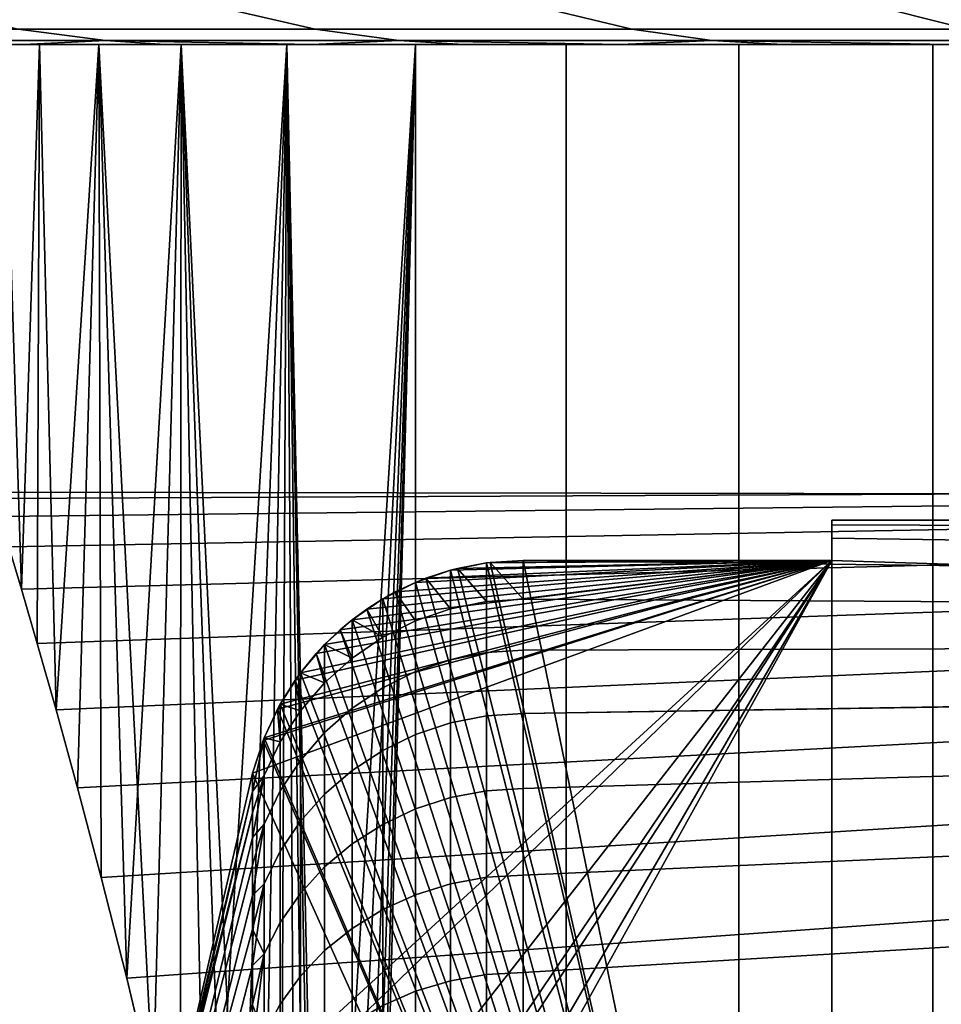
# Model space of a CAD drawing. Header units: metres. Extents: x -109 to 109, y -100 to 58.
# Tile 105 of 256: x -89.45 to -87.8, y 46.09 to 47.84. Entities that reach past the tile are written whole.
import ezdxf

# ---------------------------------------------------------------- set-up
doc = ezdxf.new("R2010")
doc.units = ezdxf.units.M
doc.layers.add('solid_21_062_100_XXX', color=7, linetype='CONTINUOUS')

msp = doc.modelspace()

# ---------------------------------------------------------------- linework, layer by layer
at = {"layer": 'solid_21_062_100_XXX'}
for points in [[(-89.608383, 47.861267, -9.738755), (-89.071487, 47.861267, -10.422609), (-88.923172, 47.827278, -10.299646), (-89.453735, 47.827278, -9.62386)], [(-89.071487, 47.861267, 10.422609), (-89.608383, 47.861267, 9.738755), (-89.453735, 47.827278, 9.62386), (-88.923172, 47.827278, 10.299646)], [(-89.071487, 47.861267, -10.422609), (-88.498955, 47.861267, -11.076919), (-88.357399, 47.827278, -10.946238), (-88.923172, 47.827278, -10.299646)], [(-88.498955, 47.861267, 11.076919), (-89.071487, 47.861267, 10.422609), (-88.923172, 47.827278, 10.299646), (-88.357399, 47.827278, 10.946238)], [(-88.498955, 47.861267, -11.076919), (-87.89241, 47.861267, -11.69983), (-87.758011, 47.827278, -11.5618), (-88.357399, 47.827278, -10.946238)], [(-87.89241, 47.861267, 11.69983), (-88.498955, 47.861267, 11.076919), (-88.357399, 47.827278, 10.946238), (-87.758011, 47.827278, 11.5618)], [(-87.89241, 47.861267, -11.69983), (-87.253578, 47.861267, -12.289577), (-87.126709, 47.827278, -12.144588), (-87.758011, 47.827278, -11.5618)], [(-87.253578, 47.861267, 12.289577), (-87.89241, 47.861267, 11.69983), (-87.758011, 47.827278, 11.5618), (-87.126709, 47.827278, 12.144588)], [(-89.947578, 47.827278, -8.920794), (-89.453735, 47.827278, -9.62386), (-89.297562, 47.80682, -9.507832), (-89.785446, 47.80682, -8.813242)], [(-89.453735, 47.827278, 9.62386), (-89.947578, 47.827278, 8.920794), (-89.785446, 47.80682, 8.813242), (-89.297562, 47.80682, 9.507832)], [(-89.453735, 47.827278, -9.62386), (-88.923172, 47.827278, -10.299646), (-88.773392, 47.80682, -10.17547), (-89.297562, 47.80682, -9.507832)], [(-88.923172, 47.827278, 10.299646), (-89.453735, 47.827278, 9.62386), (-89.297562, 47.80682, 9.507832), (-88.773392, 47.80682, 10.17547)], [(-88.923172, 47.827278, -10.299646), (-88.357399, 47.827278, -10.946238), (-88.214439, 47.80682, -10.814265), (-88.773392, 47.80682, -10.17547)], [(-88.357399, 47.827278, 10.946238), (-88.923172, 47.827278, 10.299646), (-88.773392, 47.80682, 10.17547), (-88.214439, 47.80682, 10.814265)], [(-88.357399, 47.827278, -10.946238), (-87.758011, 47.827278, -11.5618), (-87.622276, 47.80682, -11.422405), (-88.214439, 47.80682, -10.814265)], [(-87.758011, 47.827278, 11.5618), (-88.357399, 47.827278, 10.946238), (-88.214439, 47.80682, 10.814265), (-87.622276, 47.80682, 11.422405)], [(-89.785446, 47.80682, -8.813242), (-89.443176, 47.799999, -8.969997), (-89.685493, 47.799999, -8.609846)], [(-89.785446, 47.80682, -8.813242), (-89.297562, 47.80682, -9.507832), (-89.443176, 47.799999, -8.969997)], [(-89.785446, 47.80682, 8.813242), (-89.685432, 47.799999, 8.609931), (-89.443115, 47.799999, 8.97008)], [(-89.297562, 47.80682, 9.507832), (-89.785446, 47.80682, 8.813242), (-89.443115, 47.799999, 8.97008), (-89.190941, 47.799999, 9.323448)], [(-89.297562, 47.80682, -9.507832), (-89.191002, 47.799999, -9.323368), (-89.443176, 47.799999, -8.969997)], [(-89.297562, 47.80682, -9.507832), (-88.929245, 47.799999, -9.66957), (-89.191002, 47.799999, -9.323368)], [(-89.297562, 47.80682, -9.507832), (-88.773392, 47.80682, -10.17547), (-88.929245, 47.799999, -9.66957)], [(-89.297562, 47.80682, 9.507832), (-89.190941, 47.799999, 9.323448), (-88.929184, 47.799999, 9.669648)], [(-88.773392, 47.80682, 10.17547), (-89.297562, 47.80682, 9.507832), (-88.929184, 47.799999, 9.669648), (-88.657936, 47.799999, 10.008555)], [(-88.773392, 47.80682, -10.17547), (-88.658005, 47.799999, -10.008479), (-88.929245, 47.799999, -9.66957)], [(-88.773392, 47.80682, -10.17547), (-88.377563, 47.799999, -10.339737), (-88.658005, 47.799999, -10.008479)], [(-88.773392, 47.80682, -10.17547), (-88.214439, 47.80682, -10.814265), (-88.377563, 47.799999, -10.339737)], [(-88.773392, 47.80682, 10.17547), (-88.657936, 47.799999, 10.008555), (-88.377495, 47.799999, 10.339811)], [(-88.214439, 47.80682, 10.814265), (-88.773392, 47.80682, 10.17547), (-88.377495, 47.799999, 10.339811), (-88.088036, 47.799999, 10.663211)], [(-88.214439, 47.80682, -10.814265), (-88.088104, 47.799999, -10.663138), (-88.377563, 47.799999, -10.339737)], [(-88.214439, 47.80682, -10.814265), (-87.789795, 47.799999, -10.978487), (-88.088104, 47.799999, -10.663138)], [(-88.214439, 47.80682, -10.814265), (-87.622276, 47.80682, -11.422405), (-87.789795, 47.799999, -10.978487)], [(-88.214439, 47.80682, 10.814265), (-88.088036, 47.799999, 10.663211), (-87.789726, 47.799999, 10.978557)], [(-87.622276, 47.80682, 11.422405), (-88.214439, 47.80682, 10.814265), (-87.789726, 47.799999, 10.978557)], [(-92.194267, 47.799999, 1.294881), (-92.223915, 47.799999, 0.863071), (-89.478798, 47.799999, 0.742131), (-89.41526, 47.799999, 1.481873)], [(-92.15271, 47.799999, -1.726056), (-89.41526, 47.799999, -1.481873), (-89.478798, 47.799999, -0.742131), (-92.194275, 47.799999, -1.294817)], [(-92.152702, 47.799999, 1.726134), (-92.194267, 47.799999, 1.294881), (-89.41526, 47.799999, 1.481873)], [(-92.15271, 47.799999, -1.726056), (-92.099236, 47.799999, -2.156501), (-89.41526, 47.799999, -1.481873)], [(-92.099228, 47.799999, 2.156589), (-92.152702, 47.799999, 1.726134), (-89.41526, 47.799999, 1.481873), (-89.309601, 47.799999, 2.216794)], [(-92.033867, 47.799999, -2.585627), (-89.309601, 47.799999, -2.216794), (-89.41526, 47.799999, -1.481873), (-92.099236, 47.799999, -2.156501)], [(-92.033852, 47.799999, 2.585721), (-92.099228, 47.799999, 2.156589), (-89.309601, 47.799999, 2.216794)], [(-91.956673, 47.799999, -3.012968), (-89.162148, 47.799999, -2.944479), (-89.309601, 47.799999, -2.216794), (-92.033867, 47.799999, -2.585627)], [(-91.95665, 47.799999, 3.013066), (-92.033852, 47.799999, 2.585721), (-89.309601, 47.799999, 2.216794), (-89.162148, 47.799999, 2.944479)], [(-91.956673, 47.799999, -3.012968), (-91.867661, 47.799999, -3.438253), (-89.162148, 47.799999, -2.944479)], [(-91.867638, 47.799999, 3.438352), (-91.95665, 47.799999, 3.013066), (-89.162148, 47.799999, 2.944479), (-88.973404, 47.799999, 3.662539)], [(-91.766975, 47.799999, -3.860829), (-88.973404, 47.799999, -3.662539), (-89.162148, 47.799999, -2.944479), (-91.867661, 47.799999, -3.438253)], [(-91.766953, 47.799999, 3.860926), (-91.867638, 47.799999, 3.438352), (-88.973404, 47.799999, 3.662539)], [(-91.766975, 47.799999, -3.860829), (-91.654671, 47.799999, -4.280483), (-88.973404, 47.799999, -3.662539)], [(-91.654648, 47.799999, 4.280576), (-91.766953, 47.799999, 3.860926), (-88.973404, 47.799999, 3.662539), (-88.74398, 47.799999, 4.368627)], [(-91.530891, 47.799999, -4.696681), (-88.74398, 47.799999, -4.368627), (-88.973404, 47.799999, -3.662539), (-91.654671, 47.799999, -4.280483)], [(-91.530869, 47.799999, 4.696769), (-91.654648, 47.799999, 4.280576), (-88.74398, 47.799999, 4.368627)], [(-91.395744, 47.799999, -5.109152), (-88.474617, 47.799999, -5.060491), (-88.74398, 47.799999, -4.368627), (-91.530891, 47.799999, -4.696681)], [(-91.395714, 47.799999, 5.109237), (-91.530869, 47.799999, 4.696769), (-88.74398, 47.799999, 4.368627), (-88.474617, 47.799999, 5.060491)], [(-91.395744, 47.799999, -5.109152), (-91.24929, 47.799999, -5.517696), (-88.474617, 47.799999, -5.060491)], [(-91.24926, 47.799999, 5.517779), (-91.395714, 47.799999, 5.109237), (-88.474617, 47.799999, 5.060491), (-88.166183, 47.799999, 5.735868)], [(-91.09169, 47.799999, -5.92192), (-88.166183, 47.799999, -5.735868), (-88.474617, 47.799999, -5.060491), (-91.24929, 47.799999, -5.517696)], [(-91.09166, 47.799999, 5.922003), (-91.24926, 47.799999, 5.517779), (-88.166183, 47.799999, 5.735868)], [(-91.09169, 47.799999, -5.92192), (-90.922997, 47.799999, -6.321692), (-88.166183, 47.799999, -5.735868)], [(-90.922958, 47.799999, 6.321774), (-91.09166, 47.799999, 5.922003), (-88.166183, 47.799999, 5.735868), (-87.819687, 47.799999, 6.392541)], [(-90.743347, 47.799999, -6.716671), (-87.819687, 47.799999, -6.392541), (-88.166183, 47.799999, -5.735868), (-90.922997, 47.799999, -6.321692)], [(-90.743309, 47.799999, 6.716756), (-90.922958, 47.799999, 6.321774), (-87.819687, 47.799999, 6.392541)], [(-90.552872, 47.799999, -7.106579), (-87.436279, 47.799999, -7.02835), (-87.819687, 47.799999, -6.392541), (-90.743347, 47.799999, -6.716671)], [(-90.552826, 47.799999, 7.106665), (-90.743309, 47.799999, 6.716756), (-87.819687, 47.799999, 6.392541), (-87.436279, 47.799999, 7.02835)], [(-90.552872, 47.799999, -7.106579), (-90.351654, 47.799999, -7.491218), (-87.436279, 47.799999, -7.02835)], [(-90.351608, 47.799999, 7.491304), (-90.552826, 47.799999, 7.106665), (-87.436279, 47.799999, 7.02835), (-87.01722, 47.799999, 7.641208)], [(-90.139938, 47.799999, -7.87012), (-87.01722, 47.799999, -7.641208), (-87.436279, 47.799999, -7.02835), (-90.351654, 47.799999, -7.491218)], [(-90.139885, 47.799999, 7.870207), (-90.351608, 47.799999, 7.491304), (-87.01722, 47.799999, 7.641208)], [(-89.917801, 47.799999, -8.243134), (-86.563858, 47.799999, -8.229143), (-87.01722, 47.799999, -7.641208), (-90.139938, 47.799999, -7.87012)], [(-89.917747, 47.799999, 8.24322), (-90.139885, 47.799999, 7.870207), (-87.01722, 47.799999, 7.641208), (-86.563858, 47.799999, 8.229143)], [(-89.917801, 47.799999, -8.243134), (-89.685493, 47.799999, -8.609846), (-86.563858, 47.799999, -8.229143)], [(-89.685432, 47.799999, 8.609931), (-89.917747, 47.799999, 8.24322), (-86.563858, 47.799999, 8.229143), (-86.077644, 47.799999, 8.790261)], [(-89.443176, 47.799999, -8.969997), (-86.077644, 47.799999, -8.790261), (-86.563858, 47.799999, -8.229143), (-89.685493, 47.799999, -8.609846)], [(-89.443115, 47.799999, 8.97008), (-89.685432, 47.799999, 8.609931), (-86.077644, 47.799999, 8.790261)], [(-89.478798, 47.799999, -0.742131), (-89.41526, 47.799999, -1.481873), (-89.447868, 46.827179, -1.163063), (-89.470428, 46.902821, -0.876357)], [(-89.41526, 47.799999, 1.481873), (-89.478798, 47.799999, 0.742131), (-89.447845, 46.827114, 1.163279), (-89.419456, 46.729919, 1.444893)], [(-89.478798, 47.799999, 0.742131), (-89.470413, 46.902775, 0.876564), (-89.447845, 46.827114, 1.163279)], [(-89.41526, 47.799999, -1.481873), (-89.419502, 46.730095, -1.444437), (-89.447868, 46.827179, -1.163063)], [(-89.191002, 47.799999, -9.323368), (-85.560181, 47.799999, -9.322716), (-86.077644, 47.799999, -8.790261), (-89.443176, 47.799999, -8.969997)], [(-89.190941, 47.799999, 9.323448), (-89.443115, 47.799999, 8.97008), (-86.077644, 47.799999, 8.790261), (-85.560181, 47.799999, 9.322716)], [(-89.309601, 47.799999, -2.216794), (-89.38578, 46.611557, -1.719487), (-89.419502, 46.730095, -1.444437), (-89.41526, 47.799999, -1.481873)], [(-89.41526, 47.799999, 1.481873), (-89.419456, 46.729919, 1.444893), (-89.385765, 46.611485, 1.719635)], [(-89.309601, 47.799999, 2.216794), (-89.41526, 47.799999, 1.481873), (-89.385765, 46.611485, 1.719635), (-89.347321, 46.471821, 1.986562)], [(-89.309601, 47.799999, -2.216794), (-89.347359, 46.471977, -1.986296), (-89.38578, 46.611557, -1.719487)], [(-89.309601, 47.799999, -2.216794), (-89.305023, 46.311897, -2.243054), (-89.347359, 46.471977, -1.986296)], [(-89.309601, 47.799999, 2.216794), (-89.347321, 46.471821, 1.986562), (-89.304993, 46.311771, 2.243254)], [(-89.309601, 47.799999, -2.216794), (-89.162148, 47.799999, -2.944479), (-89.259682, 46.132004, -2.488082), (-89.305023, 46.311897, -2.243054)], [(-89.162148, 47.799999, 2.944479), (-89.309601, 47.799999, 2.216794), (-89.212395, 45.933414, 2.719391), (-89.164398, 45.717888, 2.934804)], [(-89.309601, 47.799999, 2.216794), (-89.259674, 46.131962, 2.488134), (-89.212395, 45.933414, 2.719391)], [(-89.309601, 47.799999, 2.216794), (-89.304993, 46.311771, 2.243254), (-89.259674, 46.131962, 2.488134)], [(-89.162148, 47.799999, -2.944479), (-89.212433, 45.933582, -2.719208), (-89.259682, 46.132004, -2.488082)], [(-89.162148, 47.799999, -2.944479), (-89.16436, 45.71772, -2.934962), (-89.212433, 45.933582, -2.719208)], [(-89.191002, 47.799999, -9.323368), (-88.929245, 47.799999, -9.66957), (-85.560181, 47.799999, -9.322716)], [(-88.929184, 47.799999, 9.669648), (-89.190941, 47.799999, 9.323448), (-85.560181, 47.799999, 9.322716), (-85.013176, 47.799999, 9.824759)], [(-89.162148, 47.799999, 2.944479), (-89.164398, 45.717888, 2.934804), (-89.116745, 45.486412, 3.133326)], [(-88.973404, 47.799999, -3.662539), (-89.116737, 45.486374, -3.133358), (-89.16436, 45.71772, -2.934962), (-89.162148, 47.799999, -2.944479)], [(-88.973404, 47.799999, 3.662539), (-89.162148, 47.799999, 2.944479), (-89.027458, 44.984215, 3.473162), (-88.987923, 44.717022, 3.612728)], [(-89.162148, 47.799999, 2.944479), (-89.070724, 45.241234, 3.313137), (-89.027458, 44.984215, 3.473162)], [(-89.162148, 47.799999, 2.944479), (-89.116745, 45.486412, 3.133326), (-89.070724, 45.241234, 3.313137)], [(-88.973404, 47.799999, -3.662539), (-89.070694, 45.241035, -3.313264), (-89.116737, 45.486374, -3.133358)], [(-88.973404, 47.799999, -3.662539), (-89.027412, 44.983936, -3.473325), (-89.070694, 45.241035, -3.313264)], [(-88.973404, 47.799999, -3.662539), (-88.9879, 44.71685, -3.612811), (-89.027412, 44.983936, -3.473325)], [(-88.973404, 47.799999, 3.662539), (-88.987923, 44.717022, 3.612728), (-88.95311, 44.442177, 3.730969)], [(-88.74398, 47.799999, -4.368627), (-88.953049, 44.441681, -3.731162), (-88.9879, 44.71685, -3.612811), (-88.973404, 47.799999, -3.662539)], [(-88.743973, 28.5, -4.368652), (-88.973404, 28.5, -3.662532), (-88.869316, 43, -4), (-88.74398, 47.799999, -4.368627)], [(-88.74398, 47.799999, 4.368627), (-88.973404, 47.799999, 3.662539), (-88.883125, 43.584702, 3.957034), (-88.87278, 43.292572, 3.989282)], [(-88.973404, 47.799999, 3.662539), (-88.900177, 43.874352, 3.903273), (-88.883125, 43.584702, 3.957034)], [(-88.973404, 47.799999, 3.662539), (-88.923653, 44.16069, 3.827897), (-88.900177, 43.874352, 3.903273)], [(-88.973404, 47.799999, 3.662539), (-88.95311, 44.442177, 3.730969), (-88.923653, 44.16069, 3.827897)], [(-88.74398, 47.799999, -4.368627), (-88.92363, 44.160416, -3.827981), (-88.953049, 44.441681, -3.731162)], [(-88.658005, 47.799999, -10.008479), (-85.013176, 47.799999, -9.824759), (-85.560181, 47.799999, -9.322716), (-88.929245, 47.799999, -9.66957)], [(-88.657936, 47.799999, 10.008555), (-88.929184, 47.799999, 9.669648), (-85.013176, 47.799999, 9.824759)], [(-88.74398, 47.799999, -4.368627), (-88.900162, 43.874088, -3.903329), (-88.92363, 44.160416, -3.827981)], [(-88.74398, 47.799999, -4.368627), (-88.883118, 43.584526, -3.957062), (-88.900162, 43.874088, -3.903329)], [(-88.74398, 47.799999, -4.368627), (-88.87278, 43.292606, -3.98928), (-88.883118, 43.584526, -3.957062)], [(-88.74398, 47.799999, -4.368627), (-88.869316, 43, -4), (-88.87278, 43.292606, -3.98928)], [(-88.74398, 47.799999, 4.368627), (-88.87278, 43.292572, 3.989282), (-88.869316, 43, 4)], [(-88.74398, 47.799999, 4.368627), (-88.869316, 43, 4), (-88.743973, 28.5, 4.368652)], [(-88.74398, 47.799999, -4.368627), (-88.474617, 47.799999, -5.060491), (-88.474602, 28.5, -5.060523), (-88.743973, 28.5, -4.368652)], [(-88.474617, 47.799999, 5.060491), (-88.74398, 47.799999, 4.368627), (-88.743973, 28.5, 4.368652), (-88.474602, 28.5, 5.060523)], [(-88.377563, 47.799999, -10.339737), (-84.438408, 47.799999, -10.294739), (-85.013176, 47.799999, -9.824759), (-88.658005, 47.799999, -10.008479)], [(-88.377495, 47.799999, 10.339811), (-88.657936, 47.799999, 10.008555), (-85.013176, 47.799999, 9.824759), (-84.438408, 47.799999, 10.294739)], [(-88.474617, 47.799999, -5.060491), (-88.166183, 47.799999, -5.735868), (-88.166176, 28.5, -5.735888), (-88.474602, 28.5, -5.060523)], [(-88.166183, 47.799999, 5.735868), (-88.474617, 47.799999, 5.060491), (-88.474602, 28.5, 5.060523), (-88.166176, 28.5, 5.735888)], [(-88.377563, 47.799999, -10.339737), (-88.088104, 47.799999, -10.663138), (-84.438408, 47.799999, -10.294739)], [(-88.088036, 47.799999, 10.663211), (-88.377495, 47.799999, 10.339811), (-84.438408, 47.799999, 10.294739), (-83.837776, 47.799999, 10.731125)], [(-88.166183, 47.799999, -5.735868), (-87.819687, 47.799999, -6.392541), (-87.819687, 28.5, -6.392544), (-88.166176, 28.5, -5.735888)], [(-87.819687, 47.799999, 6.392541), (-88.166183, 47.799999, 5.735868), (-88.166176, 28.5, 5.735888), (-87.819687, 28.5, 6.392543)], [(-87.789795, 47.799999, -10.978487), (-83.837776, 47.799999, -10.731125), (-84.438408, 47.799999, -10.294739), (-88.088104, 47.799999, -10.663138)], [(-87.789726, 47.799999, 10.978557), (-88.088036, 47.799999, 10.663211), (-83.837776, 47.799999, 10.731125)], [(-87.819687, 47.799999, -6.392541), (-87.436279, 47.799999, -7.02835), (-87.436287, 28.5, -7.028347), (-87.819687, 28.5, -6.392544)], [(-87.436279, 47.799999, 7.02835), (-87.819687, 47.799999, 6.392541), (-87.819687, 28.5, 6.392543), (-87.436287, 28.5, 7.028347)], [(-87.688087, 46.997448, 0.142886), (-89.5, 47), (-89.496689, 46.989212, -0.293534), (-87.688087, 46.997448, -0.142898)], [(-87.688087, 46.997448, 0.142886), (-89.496689, 46.989216, 0.293505), (-89.5, 47)], [(-87.688087, 46.997448, -0.142898), (-89.496689, 46.989212, -0.293534), (-89.486778, 46.956814, -0.586208), (-87.680817, 46.977047, -0.427893)], [(-87.688087, 46.997448, 0.142886), (-87.680817, 46.977051, 0.427878), (-89.486771, 46.956787, 0.586363), (-89.496689, 46.989216, 0.293505)], [(-87.680817, 46.977047, -0.427893), (-89.486778, 46.956814, -0.586208), (-89.470428, 46.902821, -0.876357), (-87.666359, 46.936218, -0.711439)], [(-87.680817, 46.977051, 0.427878), (-87.666359, 46.936222, 0.71143), (-89.470413, 46.902775, 0.876564), (-89.486771, 46.956787, 0.586363)], [(-88, 46.950001, -0.000001), (-88, 46.941994, 0.251357), (-87.685783, 46.940872, 0.268342), (-87.689003, 46.950001)], [(-88, 46.941994, -0.251358), (-88, 46.950001, -0.000001), (-87.689003, 46.950001), (-87.685783, 46.940872, -0.26835)], [(-88, 46.941994, -0.251358), (-88, 46.941994, 0.251357), (-88, 46.950001, -0.000001)], [(-87.666359, 46.936218, -0.711439), (-89.470428, 46.902821, -0.876357), (-89.447868, 46.827179, -1.163063), (-87.644867, 46.874825, -0.99284)], [(-87.666359, 46.936222, 0.71143), (-87.644867, 46.874825, 0.992831), (-89.447845, 46.827114, 1.163279), (-89.470413, 46.902775, 0.876564)], [(-88, 46.941994, 0.251357), (-88, 46.918011, 0.501695), (-87.676147, 46.913456, 0.536068), (-87.685783, 46.940872, 0.268342)], [(-88, 46.941994, -0.251358), (-87.685783, 46.940872, -0.26835), (-87.676155, 46.91346, -0.536041), (-88, 46.918011, -0.501696)], [(-88, 46.918011, -0.501696), (-88, 46.918011, 0.501695), (-88, 46.941994, 0.251357)], [(-88, 46.918011, -0.501696), (-88, 46.941994, 0.251357), (-88, 46.941994, -0.251358)], [(-88, 46.918011, 0.501695), (-88, 46.878143, 0.75), (-87.66021, 46.867702, 0.802101), (-87.676147, 46.913456, 0.536068)], [(-88, 46.918011, -0.501696), (-87.676155, 46.91346, -0.536041), (-87.660217, 46.867718, -0.802037), (-88, 46.878143, -0.75)], [(-88, 46.878143, -0.75), (-88, 46.878143, 0.75), (-88, 46.918011, 0.501695)], [(-88, 46.878143, -0.75), (-88, 46.918011, 0.501695), (-88, 46.918011, -0.501696)], [(-87.644867, 46.874825, -0.99284), (-89.447868, 46.827179, -1.163063), (-89.419502, 46.730095, -1.444437), (-87.616661, 46.792961, -1.270239)], [(-87.644867, 46.874825, 0.992831), (-87.616661, 46.792961, 1.27023), (-89.419456, 46.729919, 1.444893), (-89.447845, 46.827114, 1.163279)], [(-88, 44.200962, -0.75), (-88, 46.878143, -0.75), (-89.417076, 44.323811, -0.75), (-89.428215, 44.200962, -0.75)], [(-88, 46.878143, -0.75), (-89.403587, 44.458649, -0.75), (-89.417076, 44.323811, -0.75)], [(-88, 46.878143, -0.75), (-89.365715, 44.783115, -0.75), (-89.403587, 44.458649, -0.75)], [(-88, 46.878143, -0.75), (-89.353363, 44.876709, -0.75), (-89.365715, 44.783115, -0.75)], [(-88, 46.878143, -0.75), (-89.30365, 45.212986, -0.75), (-89.353363, 44.876709, -0.75)], [(-88, 46.878143, -0.75), (-89.216858, 45.699196, -0.75), (-89.30365, 45.212986, -0.75)], [(-88, 46.878143, -0.75), (-89.201447, 45.776501, -0.75), (-89.216858, 45.699196, -0.75)], [(-88, 46.878143, -0.75), (-89.035118, 46.498283, -0.75), (-89.201447, 45.776501, -0.75)], [(-89.016212, 46.556854, -0.75), (-89.035118, 46.498283, -0.75), (-88, 46.878143, -0.75)], [(-89.014442, 46.561329, -0.75), (-89.016212, 46.556854, -0.75), (-88, 46.878143, -0.75)], [(-88.990623, 46.612484, -0.75), (-89.014442, 46.561329, -0.75), (-88, 46.878143, -0.75)], [(-88.985634, 46.62159, -0.75), (-88.990623, 46.612484, -0.75), (-88, 46.878143, -0.75)], [(-88.958763, 46.664413, -0.75), (-88.985634, 46.62159, -0.75), (-88, 46.878143, -0.75)], [(-88.949348, 46.677444, -0.75), (-88.958763, 46.664413, -0.75), (-88, 46.878143, -0.75)], [(-88.92115, 46.711922, -0.75), (-88.949348, 46.677444, -0.75), (-88, 46.878143, -0.75)], [(-88.906204, 46.727928, -0.75), (-88.92115, 46.711922, -0.75), (-88, 46.878143, -0.75)], [(-88.878365, 46.754375, -0.75), (-88.906204, 46.727928, -0.75), (-88, 46.878143, -0.75)], [(-88.856964, 46.772179, -0.75), (-88.878365, 46.754375, -0.75), (-88, 46.878143, -0.75)], [(-88.831047, 46.791225, -0.75), (-88.856964, 46.772179, -0.75), (-88, 46.878143, -0.75)], [(-88.802475, 46.809452, -0.75), (-88.831047, 46.791225, -0.75), (-88, 46.878143, -0.75)], [(-88.779892, 46.82201, -0.75), (-88.802475, 46.809452, -0.75), (-88, 46.878143, -0.75)], [(-88.743652, 46.839123, -0.75), (-88.779892, 46.82201, -0.75), (-88, 46.878143, -0.75)], [(-88.725609, 46.846348, -0.75), (-88.743652, 46.839123, -0.75), (-88, 46.878143, -0.75)], [(-88.681511, 46.860683, -0.75), (-88.725609, 46.846348, -0.75), (-88, 46.878143, -0.75)], [(-88.668961, 46.863945, -0.75), (-88.681511, 46.860683, -0.75), (-88, 46.878143, -0.75)], [(-88.617142, 46.873764, -0.75), (-88.668961, 46.863945, -0.75), (-88, 46.878143, -0.75)], [(-88.617157, 46.804951, 1.04446), (-88.551727, 46.809322, 1.04478), (-88.551727, 46.878143, 0.75), (-88.617142, 46.873764, 0.75)], [(-88.617157, 46.804951, -1.04446), (-88.617142, 46.873764, -0.75), (-88.610741, 46.874584, -0.75), (-88.551727, 46.809322, -1.04478)], [(-88.617142, 46.873764, 0.75), (-88.551727, 46.878143, 0.75), (-88.610741, 46.874584, 0.75)], [(-88.610741, 46.874584, -0.75), (-88.617142, 46.873764, -0.75), (-88, 46.878143, -0.75)], [(-88.617142, 46.873764, 0.75), (-88.610741, 46.874584, 0.75), (-88, 44.200962, 0.75)], [(-88.610741, 46.874584, 0.75), (-88.551727, 46.878143, 0.75), (-88, 44.200962, 0.75)], [(-88.610741, 46.874584, -0.75), (-88, 46.878143, -0.75), (-88.551727, 46.878143, -0.75)], [(-88.610741, 46.874584, -0.75), (-88.551727, 46.878143, -0.75), (-88.551727, 46.809322, -1.04478)], [(-88, 46.878143, 0.75), (-88.551727, 46.809322, 1.04478), (-87.638153, 46.803593, 1.065466), (-87.66021, 46.867702, 0.802101)], [(-88.551727, 46.878143, -0.75), (-87.660217, 46.867718, -0.802037), (-87.638161, 46.8036, -1.065433), (-88.551727, 46.809322, -1.04478)], [(-88.551727, 46.878143, -0.75), (-88, 46.878143, -0.75), (-87.660217, 46.867718, -0.802037)], [(-88, 46.878143, 0.75), (-88.551727, 46.878143, 0.75), (-88.551727, 46.809322, 1.04478)], [(-88, 44.200962, 0.75), (-88.551727, 46.878143, 0.75), (-88, 46.878143, 0.75)], [(-88, 44.25, -0.721688), (-88, 46.878143, 0.75), (-88, 46.878143, -0.75), (-88, 44.200962, -0.75)], [(-88, 44.200962, 0.75), (-88, 46.878143, 0.75), (-88, 44.25, 0.721688)], [(-88, 44.25, -0.721688), (-88, 44.25, 0.721688), (-88, 46.878143, 0.75)], [(-88.743652, 46.839123, 0.75), (-88.681511, 46.860683, 0.75), (-88.725609, 46.846348, 0.75)], [(-88.743652, 46.770489, 1.041527), (-88.681526, 46.791931, 1.043369), (-88.681511, 46.860683, 0.75), (-88.743652, 46.839123, 0.75)], [(-88.725609, 46.846348, 0.75), (-88.681511, 46.860683, 0.75), (-88, 44.200962, 0.75)], [(-88.681526, 46.791931, -1.043369), (-88.725609, 46.846348, -0.75), (-88.681511, 46.860683, -0.75)], [(-88.681526, 46.791931, 1.043369), (-88.617157, 46.804951, 1.04446), (-88.617142, 46.873764, 0.75), (-88.681511, 46.860683, 0.75)], [(-88.681526, 46.791931, -1.043369), (-88.681511, 46.860683, -0.75), (-88.668961, 46.863945, -0.75), (-88.617157, 46.804951, -1.04446)], [(-88.681511, 46.860683, 0.75), (-88.617142, 46.873764, 0.75), (-88.668961, 46.863945, 0.75)], [(-88.681511, 46.860683, 0.75), (-88.668961, 46.863945, 0.75), (-88, 44.200962, 0.75)], [(-88.668961, 46.863945, 0.75), (-88.617142, 46.873764, 0.75), (-88, 44.200962, 0.75)], [(-88.617157, 46.804951, -1.04446), (-88.668961, 46.863945, -0.75), (-88.617142, 46.873764, -0.75)], [(-88.743652, 46.839123, 0.75), (-88.725609, 46.846348, 0.75), (-88, 44.200962, 0.75)], [(-88.743652, 46.770489, -1.041527), (-88.743652, 46.839123, -0.75), (-88.725609, 46.846348, -0.75), (-88.681526, 46.791931, -1.043369)], [(-88.802483, 46.740982, 1.038966), (-88.743652, 46.770489, 1.041527), (-88.743652, 46.839123, 0.75), (-88.802475, 46.809452, 0.75)], [(-88.802483, 46.740982, -1.038966), (-88.802475, 46.809452, -0.75), (-88.779892, 46.82201, -0.75), (-88.743652, 46.770489, -1.041527)], [(-88.802475, 46.809452, 0.75), (-88.743652, 46.839123, 0.75), (-88.779892, 46.82201, 0.75)], [(-88.802475, 46.809452, 0.75), (-88.779892, 46.82201, 0.75), (-88, 44.200962, 0.75)], [(-88.779892, 46.82201, 0.75), (-88.743652, 46.839123, 0.75), (-88, 44.200962, 0.75)], [(-88.743652, 46.770489, -1.041527), (-88.779892, 46.82201, -0.75), (-88.743652, 46.839123, -0.75)], [(-88.856979, 46.703915, 1.03573), (-88.802483, 46.740982, 1.038966), (-88.802475, 46.809452, 0.75), (-88.856964, 46.772179, 0.75)], [(-88.856964, 46.772179, 0.75), (-88.802475, 46.809452, 0.75), (-88.831047, 46.791225, 0.75)], [(-88.831047, 46.791225, 0.75), (-88.802475, 46.809452, 0.75), (-88, 44.200962, 0.75)], [(-88.802483, 46.740982, -1.038966), (-88.831047, 46.791225, -0.75), (-88.802475, 46.809452, -0.75)], [(-88.617157, 46.804951, -1.04446), (-88.617157, 46.713814, -1.332723), (-88.681526, 46.700962, -1.330507), (-88.681526, 46.791931, -1.043369)], [(-88.617157, 46.804951, 1.04446), (-88.681526, 46.791931, 1.043369), (-88.681526, 46.700962, 1.330507), (-88.617157, 46.713814, 1.332723)], [(-88.617157, 46.713814, 1.332723), (-88.551727, 46.718128, 1.333424), (-88.551727, 46.809322, 1.04478), (-88.617157, 46.804951, 1.04446)], [(-88.617157, 46.713814, -1.332723), (-88.617157, 46.804951, -1.04446), (-88.551727, 46.809322, -1.04478), (-88.551727, 46.718128, -1.333424)], [(-88.551727, 46.809322, 1.04478), (-88.551727, 46.718128, 1.333424), (-87.610245, 46.721054, 1.325242), (-87.638153, 46.803593, 1.065466)], [(-88.551727, 46.718128, -1.333424), (-88.551727, 46.809322, -1.04478), (-87.638161, 46.8036, -1.065433), (-87.610252, 46.721081, -1.325168)], [(-87.616661, 46.792961, -1.270239), (-89.419502, 46.730095, -1.444437), (-89.38578, 46.611557, -1.719487), (-87.582108, 46.690445, -1.542929)], [(-87.616661, 46.792961, 1.27023), (-87.582108, 46.690449, 1.542923), (-89.385765, 46.611485, 1.719635), (-89.419456, 46.729919, 1.444893)], [(-88.856964, 46.772179, 0.75), (-88.831047, 46.791225, 0.75), (-88, 44.200962, 0.75)], [(-88.802483, 46.740982, -1.038966), (-88.856964, 46.772179, -0.75), (-88.831047, 46.791225, -0.75)], [(-88.681526, 46.791931, -1.043369), (-88.681526, 46.700962, -1.330507), (-88.743652, 46.679802, -1.326812), (-88.743652, 46.770489, -1.041527)], [(-88.681526, 46.791931, 1.043369), (-88.743652, 46.770489, 1.041527), (-88.743652, 46.679802, 1.326812), (-88.681526, 46.700962, 1.330507)], [(-88.906227, 46.65992, 1.031877), (-88.856979, 46.703915, 1.03573), (-88.856964, 46.772179, 0.75), (-88.906204, 46.727928, 0.75)], [(-88.906204, 46.727928, 0.75), (-88.856964, 46.772179, 0.75), (-88.878365, 46.754375, 0.75)], [(-88.878365, 46.754375, 0.75), (-88.856964, 46.772179, 0.75), (-88, 44.200962, 0.75)], [(-88.802483, 46.740982, -1.038966), (-88.856979, 46.703915, -1.03573), (-88.878365, 46.754375, -0.75), (-88.856964, 46.772179, -0.75)], [(-88.743652, 46.770489, -1.041527), (-88.743652, 46.679802, -1.326812), (-88.802483, 46.650684, -1.321704), (-88.802483, 46.740982, -1.038966)], [(-88.743652, 46.770489, 1.041527), (-88.802483, 46.740982, 1.038966), (-88.802483, 46.650684, 1.321704), (-88.743652, 46.679802, 1.326812)], [(-88.906204, 46.727928, 0.75), (-88.878365, 46.754375, 0.75), (-88, 44.200962, 0.75)], [(-88.856979, 46.703915, -1.03573), (-88.906204, 46.727928, -0.75), (-88.878365, 46.754375, -0.75)], [(-88.802483, 46.740982, -1.038966), (-88.802483, 46.650684, -1.321704), (-88.856979, 46.614109, -1.31527), (-88.856979, 46.703915, -1.03573)], [(-88.802483, 46.740982, 1.038966), (-88.856979, 46.703915, 1.03573), (-88.856979, 46.614109, 1.31527), (-88.802483, 46.650684, 1.321704)], [(-88.949356, 46.609745, 1.027475), (-88.906227, 46.65992, 1.031877), (-88.906204, 46.727928, 0.75), (-88.949348, 46.677444, 0.75)], [(-88.949348, 46.677444, 0.75), (-88.906204, 46.727928, 0.75), (-88.92115, 46.711922, 0.75)], [(-88.92115, 46.711922, 0.75), (-88.906204, 46.727928, 0.75), (-88, 44.200962, 0.75)], [(-88.856979, 46.703915, -1.03573), (-88.906227, 46.65992, -1.031877), (-88.92115, 46.711922, -0.75), (-88.906204, 46.727928, -0.75)], [(-88.617157, 46.600868, 1.613162), (-88.551727, 46.605099, 1.614237), (-88.551727, 46.718128, 1.333424), (-88.617157, 46.713814, 1.332723)], [(-88.617157, 46.600868, -1.613162), (-88.617157, 46.713814, -1.332723), (-88.551727, 46.718128, -1.333424), (-88.551727, 46.605099, -1.614237)], [(-88.551727, 46.605099, -1.614237), (-88.551727, 46.718128, -1.333424), (-87.610252, 46.721081, -1.325168), (-87.576851, 46.620132, -1.580226)], [(-88.551727, 46.605099, 1.614237), (-87.57682, 46.620033, 1.580453), (-87.610245, 46.721054, 1.325242), (-88.551727, 46.718128, 1.333424)], [(-88.949348, 46.677444, 0.75), (-88.92115, 46.711922, 0.75), (-88, 44.200962, 0.75)], [(-88.906227, 46.65992, -1.031877), (-88.949348, 46.677444, -0.75), (-88.92115, 46.711922, -0.75)], [(-88.856979, 46.703915, -1.03573), (-88.856979, 46.614109, -1.31527), (-88.906227, 46.570702, -1.307623), (-88.906227, 46.65992, -1.031877)], [(-88.856979, 46.703915, 1.03573), (-88.906227, 46.65992, 1.031877), (-88.906227, 46.570702, 1.307623), (-88.856979, 46.614109, 1.31527)], [(-88.681526, 46.700962, -1.330507), (-88.681526, 46.588284, -1.60984), (-88.743652, 46.567562, -1.604327), (-88.743652, 46.679802, -1.326812)], [(-88.681526, 46.700962, 1.330507), (-88.743652, 46.679802, 1.326812), (-88.743652, 46.567562, 1.604327), (-88.681526, 46.588284, 1.60984)], [(-88.617157, 46.713814, -1.332723), (-88.617157, 46.600868, -1.613162), (-88.681526, 46.588284, -1.60984), (-88.681526, 46.700962, -1.330507)], [(-88.617157, 46.713814, 1.332723), (-88.681526, 46.700962, 1.330507), (-88.681526, 46.588284, 1.60984), (-88.617157, 46.600868, 1.613162)], [(-87.582108, 46.690445, -1.542929), (-89.38578, 46.611557, -1.719487), (-89.347359, 46.471977, -1.986296), (-87.541733, 46.567371, -1.809388)], [(-87.582108, 46.690449, 1.542923), (-87.541733, 46.567375, 1.809381), (-89.347321, 46.471821, 1.986562), (-89.385765, 46.611485, 1.719635)], [(-88.985641, 46.554249, 1.022602), (-88.949356, 46.609745, 1.027475), (-88.949348, 46.677444, 0.75), (-88.985634, 46.62159, 0.75)], [(-88.985634, 46.62159, 0.75), (-88.949348, 46.677444, 0.75), (-88.958763, 46.664413, 0.75)], [(-88.985634, 46.62159, 0.75), (-88.958763, 46.664413, 0.75), (-88, 44.200962, 0.75)], [(-88.949356, 46.609745, -1.027475), (-88.985634, 46.62159, -0.75), (-88.958763, 46.664413, -0.75)], [(-88.958763, 46.664413, 0.75), (-88.949348, 46.677444, 0.75), (-88, 44.200962, 0.75)], [(-88.906227, 46.65992, -1.031877), (-88.949356, 46.609745, -1.027475), (-88.958763, 46.664413, -0.75), (-88.949348, 46.677444, -0.75)], [(-88.743652, 46.679802, -1.326812), (-88.743652, 46.567562, -1.604327), (-88.802483, 46.539051, -1.596718), (-88.802483, 46.650684, -1.321704)], [(-88.743652, 46.679802, 1.326812), (-88.802483, 46.650684, 1.321704), (-88.802483, 46.539051, 1.596718), (-88.743652, 46.567562, 1.604327)], [(-88.906227, 46.65992, -1.031877), (-88.906227, 46.570702, -1.307623), (-88.949356, 46.521198, -1.298895), (-88.949356, 46.609745, -1.027475)], [(-88.906227, 46.65992, 1.031877), (-88.949356, 46.609745, 1.027475), (-88.949356, 46.521198, 1.298895), (-88.906227, 46.570702, 1.307623)], [(-88.802483, 46.650684, -1.321704), (-88.802483, 46.539051, -1.596718), (-88.856979, 46.503242, -1.587145), (-88.856979, 46.614109, -1.31527)], [(-88.802483, 46.650684, 1.321704), (-88.856979, 46.614109, 1.31527), (-88.856979, 46.503242, 1.587145), (-88.802483, 46.539051, 1.596718)], [(-89.014442, 46.561329, 0.75), (-88.985634, 46.62159, 0.75), (-88.990623, 46.612484, 0.75)], [(-89.014442, 46.49437, 1.017343), (-88.985641, 46.554249, 1.022602), (-88.985634, 46.62159, 0.75), (-89.014442, 46.561329, 0.75)], [(-89.014442, 46.561329, 0.75), (-88.990623, 46.612484, 0.75), (-88, 44.200962, 0.75)], [(-88.985641, 46.554249, -1.022602), (-89.014442, 46.561329, -0.75), (-88.990623, 46.612484, -0.75)], [(-88.990623, 46.612484, 0.75), (-88.985634, 46.62159, 0.75), (-88, 44.200962, 0.75)], [(-88.949356, 46.609745, -1.027475), (-88.985641, 46.554249, -1.022602), (-88.990623, 46.612484, -0.75), (-88.985634, 46.62159, -0.75)], [(-88.856979, 46.614109, -1.31527), (-88.856979, 46.503242, -1.587145), (-88.906227, 46.460743, -1.575773), (-88.906227, 46.570702, -1.307623)], [(-88.856979, 46.614109, 1.31527), (-88.906227, 46.570702, 1.307623), (-88.906227, 46.460743, 1.575773), (-88.856979, 46.503242, 1.587145)], [(-88.551727, 46.470898, -1.88557), (-88.551727, 46.605099, -1.614237), (-87.576851, 46.620132, -1.580226), (-87.538391, 46.50069, -1.829652)], [(-88.551727, 46.470898, 1.88557), (-87.538391, 46.500687, 1.829662), (-87.57682, 46.620033, 1.580453), (-88.551727, 46.605099, 1.614237)], [(-88.949356, 46.609745, -1.027475), (-88.949356, 46.521198, -1.298895), (-88.985641, 46.466446, -1.289238), (-88.985641, 46.554249, -1.022602)], [(-88.949356, 46.609745, 1.027475), (-88.985641, 46.554249, 1.022602), (-88.985641, 46.466446, 1.289238), (-88.949356, 46.521198, 1.298895)], [(-88.617157, 46.600868, -1.613162), (-88.617157, 46.466785, -1.88413), (-88.681526, 46.454559, -1.879731), (-88.681526, 46.588284, -1.60984)], [(-88.617157, 46.600868, 1.613162), (-88.681526, 46.588284, 1.60984), (-88.681526, 46.454559, 1.879731), (-88.617157, 46.466785, 1.88413)], [(-88.617157, 46.466785, 1.88413), (-88.551727, 46.470898, 1.88557), (-88.551727, 46.605099, 1.614237), (-88.617157, 46.600868, 1.613162)], [(-88.617157, 46.466785, -1.88413), (-88.617157, 46.600868, -1.613162), (-88.551727, 46.605099, -1.614237), (-88.551727, 46.470898, -1.88557)], [(-88.681526, 46.588284, -1.60984), (-88.681526, 46.454559, -1.879731), (-88.743652, 46.434429, -1.872446), (-88.743652, 46.567562, -1.604327)], [(-88.681526, 46.588284, 1.60984), (-88.743652, 46.567562, 1.604327), (-88.743652, 46.434429, 1.872446), (-88.681526, 46.454559, 1.879731)], [(-87.541733, 46.567371, -1.809388), (-89.347359, 46.471977, -1.986296), (-89.305023, 46.311897, -2.243054), (-87.496338, 46.42429, -2.067419)], [(-87.541733, 46.567375, 1.809381), (-87.496338, 46.424294, 2.067412), (-89.304993, 46.311771, 2.243254), (-89.347321, 46.471821, 1.986562)], [(-89.014442, 46.561329, 0.75), (-89.035118, 46.498283, 0.75), (-89.035118, 46.465504, 0.889254)], [(-89.016212, 46.556854, 0.75), (-89.035118, 46.498283, 0.75), (-89.014442, 46.561329, 0.75)], [(-89.014442, 46.49437, 1.017343), (-89.014442, 46.561329, 0.75), (-89.035118, 46.465504, 0.889254)], [(-89.016212, 46.556854, 0.75), (-89.014442, 46.561329, 0.75), (-88, 44.200962, 0.75)], [(-88.985641, 46.554249, -1.022602), (-89.014442, 46.49437, -1.017343), (-89.016212, 46.556854, -0.75), (-89.014442, 46.561329, -0.75)], [(-88.906227, 46.570702, -1.307623), (-88.906227, 46.460743, -1.575773), (-88.949356, 46.412277, -1.562798), (-88.949356, 46.521198, -1.298895)], [(-88.906227, 46.570702, 1.307623), (-88.949356, 46.521198, 1.298895), (-88.949356, 46.412277, 1.562798), (-88.906227, 46.460743, 1.575773)], [(-88.743652, 46.567562, -1.604327), (-88.743652, 46.434429, -1.872446), (-88.802483, 46.406738, -1.862401), (-88.802483, 46.539051, -1.596718)], [(-88.743652, 46.567562, 1.604327), (-88.802483, 46.539051, 1.596718), (-88.802483, 46.406738, 1.862401), (-88.743652, 46.434429, 1.872446)], [(-89.016212, 46.556854, 0.75), (-88, 44.200962, 0.75), (-89.035118, 46.498283, 0.75)], [(-89.016212, 46.556854, -0.75), (-89.014442, 46.49437, -1.017343), (-89.035118, 46.465504, -0.889254), (-89.035118, 46.498283, -0.75)], [(-88.985641, 46.554249, -1.022602), (-88.985641, 46.466446, -1.289238), (-89.014442, 46.407379, -1.278819), (-89.014442, 46.49437, -1.017343)], [(-88.985641, 46.554249, 1.022602), (-89.014442, 46.49437, 1.017343), (-89.014442, 46.407379, 1.278819), (-88.985641, 46.466446, 1.289238)], [(-88.802483, 46.539051, -1.596718), (-88.802483, 46.406738, -1.862401), (-88.856979, 46.371956, -1.84977), (-88.856979, 46.503242, -1.587145)], [(-88.802483, 46.539051, 1.596718), (-88.856979, 46.503242, 1.587145), (-88.856979, 46.371956, 1.84977), (-88.802483, 46.406738, 1.862401)], [(-88.949356, 46.521198, -1.298895), (-88.949356, 46.412277, -1.562798), (-88.985641, 46.358677, -1.548446), (-88.985641, 46.466446, -1.289238)], [(-88.949356, 46.521198, 1.298895), (-88.985641, 46.466446, 1.289238), (-88.985641, 46.358677, 1.548446), (-88.949356, 46.412277, 1.562798)], [(-89.201447, 45.776501, 0.75), (-89.035118, 46.465504, 0.889254), (-89.035118, 46.498283, 0.75)], [(-88, 44.200962, 0.75), (-89.201447, 45.776501, 0.75), (-89.035118, 46.498283, 0.75)], [(-89.201447, 45.776501, -0.75), (-89.035118, 46.498283, -0.75), (-89.035118, 46.465504, -0.889254)], [(-89.014442, 46.49437, 1.017343), (-89.035118, 46.465504, 0.889254), (-89.035118, 46.427185, 1.027085)], [(-89.014442, 46.49437, 1.017343), (-89.035118, 46.427185, 1.027085), (-89.035118, 46.383385, 1.163275)], [(-89.014442, 46.407379, 1.278819), (-89.014442, 46.49437, 1.017343), (-89.035118, 46.383385, 1.163275)], [(-89.014442, 46.49437, -1.017343), (-89.014442, 46.407379, -1.278819), (-89.035118, 46.383385, -1.163275), (-89.035118, 46.427185, -1.027085)], [(-89.014442, 46.49437, -1.017343), (-89.035118, 46.427185, -1.027085), (-89.035118, 46.465504, -0.889254)], [(-88.856979, 46.503242, -1.587145), (-88.856979, 46.371956, -1.84977), (-88.906227, 46.330677, -1.834769), (-88.906227, 46.460743, -1.575773)], [(-88.856979, 46.503242, 1.587145), (-88.906227, 46.460743, 1.575773), (-88.906227, 46.330677, 1.834769), (-88.856979, 46.371956, 1.84977)], [(-88.551727, 46.316311, -2.145829), (-88.551727, 46.470898, -1.88557), (-87.538391, 46.50069, -1.829652), (-87.495567, 46.363228, -2.071523)], [(-88.551727, 46.316311, 2.145829), (-87.495575, 46.363262, 2.071466), (-87.538391, 46.500687, 1.829662), (-88.551727, 46.470898, 1.88557)], [(-88.617157, 46.312347, 2.144037), (-88.551727, 46.316311, 2.145829), (-88.551727, 46.470898, 1.88557), (-88.617157, 46.466785, 1.88413)], [(-88.617157, 46.312347, -2.144037), (-88.617157, 46.466785, -1.88413), (-88.551727, 46.470898, -1.88557), (-88.551727, 46.316311, -2.145829)], [(-89.216858, 45.699196, 0.75), (-89.035118, 46.427185, 1.027085), (-89.035118, 46.465504, 0.889254)], [(-89.201447, 45.776501, 0.75), (-89.216858, 45.699196, 0.75), (-89.035118, 46.465504, 0.889254)], [(-89.201447, 45.776501, -0.75), (-89.035118, 46.465504, -0.889254), (-89.035118, 46.427185, -1.027085)], [(-88.985641, 46.466446, -1.289238), (-88.985641, 46.358677, -1.548446), (-89.014442, 46.300854, -1.532964), (-89.014442, 46.407379, -1.278819)], [(-88.985641, 46.466446, 1.289238), (-89.014442, 46.407379, 1.278819), (-89.014442, 46.300854, 1.532964), (-88.985641, 46.358677, 1.548446)], [(-88.906227, 46.460743, -1.575773), (-88.906227, 46.330677, -1.834769), (-88.949356, 46.283611, -1.817659), (-88.949356, 46.412277, -1.562798)], [(-88.906227, 46.460743, 1.575773), (-88.949356, 46.412277, 1.562798), (-88.949356, 46.283611, 1.817659), (-88.906227, 46.330677, 1.834769)], [(-88.681526, 46.454559, -1.879731), (-88.681526, 46.300571, -2.138596), (-88.743652, 46.281185, -2.129599), (-88.743652, 46.434429, -1.872446)], [(-88.681526, 46.454559, 1.879731), (-88.743652, 46.434429, 1.872446), (-88.743652, 46.281185, 2.129599), (-88.681526, 46.300571, 2.138596)], [(-88.617157, 46.466785, -1.88413), (-88.617157, 46.312347, -2.144037), (-88.681526, 46.300571, -2.138596), (-88.681526, 46.454559, -1.879731)], [(-88.617157, 46.466785, 1.88413), (-88.681526, 46.454559, 1.879731), (-88.681526, 46.300571, 2.138596), (-88.617157, 46.312347, 2.144037)], [(-87.496338, 46.42429, -2.067419), (-89.305023, 46.311897, -2.243054), (-89.259682, 46.132004, -2.488082), (-87.446671, 46.261272, -2.316042)], [(-87.496338, 46.424294, 2.067412), (-87.446678, 46.261276, 2.316037), (-89.259674, 46.131962, 2.488134), (-89.304993, 46.311771, 2.243254)], [(-89.216858, 45.699196, 0.75), (-89.215111, 45.639275, 0.964313), (-89.035118, 46.383385, 1.163275), (-89.035118, 46.427185, 1.027085)], [(-89.215111, 45.639275, -0.964313), (-89.216858, 45.699196, -0.75), (-89.035118, 46.427185, -1.027085), (-89.035118, 46.383385, -1.163275)], [(-89.216858, 45.699196, -0.75), (-89.201447, 45.776501, -0.75), (-89.035118, 46.427185, -1.027085)], [(-88.743652, 46.434429, -1.872446), (-88.743652, 46.281185, -2.129599), (-88.802483, 46.254513, -2.1172), (-88.802483, 46.406738, -1.862401)], [(-88.743652, 46.434429, 1.872446), (-88.802483, 46.406738, 1.862401), (-88.802483, 46.254513, 2.1172), (-88.743652, 46.281185, 2.129599)], [(-89.014442, 46.407379, 1.278819), (-89.035118, 46.383385, 1.163275), (-89.035118, 46.334175, 1.297605)], [(-89.014442, 46.407379, 1.278819), (-89.035118, 46.334175, 1.297605), (-89.035118, 46.279633, 1.42986)], [(-89.014442, 46.300854, 1.532964), (-89.014442, 46.407379, 1.278819), (-89.035118, 46.279633, 1.42986)], [(-89.014442, 46.407379, -1.278819), (-89.014442, 46.300854, -1.532964), (-89.035118, 46.279633, -1.42986), (-89.035118, 46.334175, -1.297605)], [(-89.014442, 46.407379, -1.278819), (-89.035118, 46.334175, -1.297605), (-89.035118, 46.383385, -1.163275)], [(-88.949356, 46.412277, -1.562798), (-88.949356, 46.283611, -1.817659), (-88.985641, 46.231556, -1.798733), (-88.985641, 46.358677, -1.548446)], [(-88.949356, 46.412277, 1.562798), (-88.985641, 46.358677, 1.548446), (-88.985641, 46.231556, 1.798733), (-88.949356, 46.283611, 1.817659)], [(-88.802483, 46.406738, -1.862401), (-88.802483, 46.254513, -2.1172), (-88.856979, 46.221016, -2.101614), (-88.856979, 46.371956, -1.84977)], [(-88.802483, 46.406738, 1.862401), (-88.856979, 46.371956, 1.84977), (-88.856979, 46.221016, 2.101614), (-88.802483, 46.254513, 2.1172)], [(-89.215111, 45.639275, 0.964313), (-89.035118, 46.334175, 1.297605), (-89.035118, 46.383385, 1.163275)], [(-89.215111, 45.639275, -0.964313), (-89.035118, 46.383385, -1.163275), (-89.035118, 46.334175, -1.297605)], [(-88.856979, 46.371956, -1.84977), (-88.856979, 46.221016, -2.101614), (-88.906227, 46.181267, -2.083108), (-88.906227, 46.330677, -1.834769)], [(-88.856979, 46.371956, 1.84977), (-88.906227, 46.330677, 1.834769), (-88.906227, 46.181267, 2.083108), (-88.856979, 46.221016, 2.101614)], [(-88.985641, 46.358677, -1.548446), (-88.985641, 46.231556, -1.798733), (-89.014442, 46.175404, -1.778319), (-89.014442, 46.300854, -1.532964)], [(-88.985641, 46.358677, 1.548446), (-89.014442, 46.300854, 1.532964), (-89.014442, 46.175404, 1.778319), (-88.985641, 46.231556, 1.798733)], [(-88.551727, 46.14225, 2.393486), (-87.44915, 46.208229, 2.304294), (-87.495575, 46.363262, 2.071466), (-88.551727, 46.316311, 2.145829)], [(-88.551727, 46.14225, -2.393486), (-88.551727, 46.316311, -2.145829), (-87.495567, 46.363228, -2.071523), (-87.44915, 46.208233, -2.304292)], [(-89.215111, 45.639275, 0.964313), (-89.215111, 45.555241, 1.168931), (-89.035118, 46.279633, 1.42986), (-89.035118, 46.334175, 1.297605)], [(-89.215111, 45.555241, -1.168931), (-89.215111, 45.639275, -0.964313), (-89.035118, 46.334175, -1.297605), (-89.035118, 46.279633, -1.42986)], [(-88.906227, 46.330677, -1.834769), (-88.906227, 46.181267, -2.083108), (-88.949356, 46.135941, -2.062001), (-88.949356, 46.283611, -1.817659)], [(-88.906227, 46.330677, 1.834769), (-88.949356, 46.283611, 1.817659), (-88.949356, 46.135941, 2.062001), (-88.906227, 46.181267, 2.083108)], [(-88.617157, 46.312347, -2.144037), (-88.617157, 46.138466, -2.391356), (-88.681526, 46.127228, -2.384917), (-88.681526, 46.300571, -2.138596)], [(-88.617157, 46.312347, 2.144037), (-88.681526, 46.300571, 2.138596), (-88.681526, 46.127228, 2.384917), (-88.617157, 46.138466, 2.391356)], [(-88.617157, 46.138466, 2.391356), (-88.551727, 46.14225, 2.393486), (-88.551727, 46.316311, 2.145829), (-88.617157, 46.312347, 2.144037)], [(-88.617157, 46.138466, -2.391356), (-88.617157, 46.312347, -2.144037), (-88.551727, 46.316311, -2.145829), (-88.551727, 46.14225, -2.393486)], [(-89.014442, 46.300854, 1.532964), (-89.035118, 46.279633, 1.42986), (-89.035118, 46.219849, 1.559829)], [(-89.014442, 46.300854, 1.532964), (-89.035118, 46.219849, 1.559829), (-89.035118, 46.154915, 1.687304)], [(-89.014442, 46.175404, 1.778319), (-89.014442, 46.300854, 1.532964), (-89.035118, 46.154915, 1.687304)], [(-89.014442, 46.300854, -1.532964), (-89.035118, 46.219849, -1.559829), (-89.035118, 46.279633, -1.42986)], [(-89.014442, 46.300854, -1.532964), (-89.014442, 46.175404, -1.778319), (-89.035118, 46.219849, -1.559829)], [(-88.681526, 46.300571, -2.138596), (-88.681526, 46.127228, -2.384917), (-88.743652, 46.108723, -2.37428), (-88.743652, 46.281185, -2.129599)], [(-88.681526, 46.300571, 2.138596), (-88.743652, 46.281185, 2.129599), (-88.743652, 46.108723, 2.37428), (-88.681526, 46.127228, 2.384917)], [(-89.215111, 45.555241, 1.168931), (-89.035118, 46.219849, 1.559829), (-89.035118, 46.279633, 1.42986)], [(-89.215111, 45.555241, -1.168931), (-89.035118, 46.279633, -1.42986), (-89.035118, 46.219849, -1.559829)], [(-88.949356, 46.283611, -1.817659), (-88.949356, 46.135941, -2.062001), (-88.985641, 46.085815, -2.038658), (-88.985641, 46.231556, -1.798733)], [(-88.949356, 46.283611, 1.817659), (-88.985641, 46.231556, 1.798733), (-88.985641, 46.085815, 2.038658), (-88.949356, 46.135941, 2.062001)], [(-88.743652, 46.281185, -2.129599), (-88.743652, 46.108723, -2.37428), (-88.802483, 46.083271, -2.359626), (-88.802483, 46.254513, -2.1172)], [(-88.743652, 46.281185, 2.129599), (-88.802483, 46.254513, 2.1172), (-88.802483, 46.083271, 2.359626), (-88.743652, 46.108723, 2.37428)], [(-87.446671, 46.261272, -2.316042), (-89.259682, 46.132004, -2.488082), (-89.212433, 45.933582, -2.719208), (-87.393837, 46.079285, -2.553036)], [(-87.446678, 46.261276, 2.316037), (-87.393837, 46.079288, 2.55303), (-89.212395, 45.933414, 2.719391), (-89.259674, 46.131962, 2.488134)], [(-88.802483, 46.254513, -2.1172), (-88.802483, 46.083271, -2.359626), (-88.856979, 46.051308, -2.341209), (-88.856979, 46.221016, -2.101614)], [(-88.802483, 46.254513, 2.1172), (-88.856979, 46.221016, 2.101614), (-88.856979, 46.051308, 2.341209), (-88.802483, 46.083271, 2.359626)], [(-88.985641, 46.231556, -1.798733), (-88.985641, 46.085815, -2.038658), (-89.014442, 46.03175, -2.01348), (-89.014442, 46.175404, -1.778319)], [(-88.985641, 46.231556, 1.798733), (-89.014442, 46.175404, 1.778319), (-89.014442, 46.03175, 2.01348), (-88.985641, 46.085815, 2.038658)], [(-89.215111, 45.555241, 1.168931), (-89.215111, 45.455376, 1.366306), (-89.035118, 46.154915, 1.687304), (-89.035118, 46.219849, 1.559829)], [(-89.215111, 45.455376, -1.366306), (-89.215111, 45.555241, -1.168931), (-89.035118, 46.219849, -1.559829), (-89.035118, 46.154915, -1.687304)], [(-89.014442, 46.175404, -1.778319), (-89.035118, 46.154915, -1.687304), (-89.035118, 46.219849, -1.559829)], [(-88.856979, 46.221016, -2.101614), (-88.856979, 46.051308, -2.341209), (-88.906227, 46.013374, -2.319345), (-88.906227, 46.181267, -2.083108)], [(-88.856979, 46.221016, 2.101614), (-88.906227, 46.181267, 2.083108), (-88.906227, 46.013374, 2.319345), (-88.856979, 46.051308, 2.341209)], [(-88.551727, 45.949734, -2.627086), (-88.551727, 46.14225, -2.393486), (-87.44915, 46.208233, -2.304292), (-87.400002, 46.036243, -2.526603)], [(-88.551727, 45.949734, 2.627086), (-87.400002, 46.036243, 2.526603), (-87.44915, 46.208229, 2.304294), (-88.551727, 46.14225, 2.393486)], [(-89.014442, 46.175404, 1.778319), (-89.035118, 46.154915, 1.687304), (-89.035118, 46.084942, 1.812081)], [(-89.014442, 46.175404, 1.778319), (-89.035118, 46.084942, 1.812081), (-89.035118, 46.010033, 1.933961)], [(-89.014442, 46.03175, 2.01348), (-89.014442, 46.175404, 1.778319), (-89.035118, 46.010033, 1.933961)], [(-89.014442, 46.175404, -1.778319), (-89.035118, 46.084942, -1.812081), (-89.035118, 46.154915, -1.687304)], [(-89.014442, 46.175404, -1.778319), (-89.014442, 46.03175, -2.01348), (-89.035118, 46.084942, -1.812081)], [(-88.906227, 46.181267, -2.083108), (-88.906227, 46.013374, -2.319345), (-88.949356, 45.970127, -2.294412), (-88.949356, 46.135941, -2.062001)], [(-88.906227, 46.181267, 2.083108), (-88.949356, 46.135941, 2.062001), (-88.949356, 45.970127, 2.294412), (-88.906227, 46.013374, 2.319345)], [(-89.215111, 45.455376, 1.366306), (-89.035118, 46.084942, 1.812081), (-89.035118, 46.154915, 1.687304)], [(-89.215111, 45.455376, -1.366306), (-89.035118, 46.154915, -1.687304), (-89.035118, 46.084942, -1.812081)], [(-88.949356, 46.135941, -2.062001), (-88.949356, 45.970127, -2.294412), (-88.985641, 45.922298, -2.266837), (-88.985641, 46.085815, -2.038658)], [(-88.949356, 46.135941, 2.062001), (-88.985641, 46.085815, 2.038658), (-88.985641, 45.922298, 2.266837), (-88.949356, 45.970127, 2.294412)], [(-88.617157, 46.138466, -2.391356), (-88.617157, 45.946156, -2.624636), (-88.681526, 45.935535, -2.61725), (-88.681526, 46.127228, -2.384917)], [(-88.617157, 46.138466, 2.391356), (-88.681526, 46.127228, 2.384917), (-88.681526, 45.935535, 2.61725), (-88.617157, 45.946156, 2.624636)], [(-88.617157, 45.946156, 2.624636), (-88.551727, 45.949734, 2.627086), (-88.551727, 46.14225, 2.393486), (-88.617157, 46.138466, 2.391356)], [(-88.617157, 45.946156, -2.624636), (-88.617157, 46.138466, -2.391356), (-88.551727, 46.14225, -2.393486), (-88.551727, 45.949734, -2.627086)], [(-88.681526, 46.127228, -2.384917), (-88.681526, 45.935535, -2.61725), (-88.743652, 45.918056, -2.605056), (-88.743652, 46.108723, -2.37428)], [(-88.681526, 46.127228, 2.384917), (-88.743652, 46.108723, 2.37428), (-88.743652, 45.918056, 2.605056), (-88.681526, 45.935535, 2.61725)], [(-88.743652, 46.108723, -2.37428), (-88.743652, 45.918056, -2.605056), (-88.802483, 45.894009, -2.588263), (-88.802483, 46.083271, -2.359626)], [(-88.743652, 46.108723, 2.37428), (-88.802483, 46.083271, 2.359626), (-88.802483, 45.894009, 2.588263), (-88.743652, 45.918056, 2.605056)], [(-88.985641, 46.085815, -2.038658), (-88.985641, 45.922298, -2.266837), (-89.014442, 45.870712, -2.237098), (-89.014442, 46.03175, -2.01348)], [(-88.985641, 46.085815, 2.038658), (-89.014442, 46.03175, 2.01348), (-89.014442, 45.870712, 2.237098), (-88.985641, 45.922298, 2.266837)]]:
    msp.add_3dface(points, dxfattribs=at)

doc.saveas('drawing.dxf')
